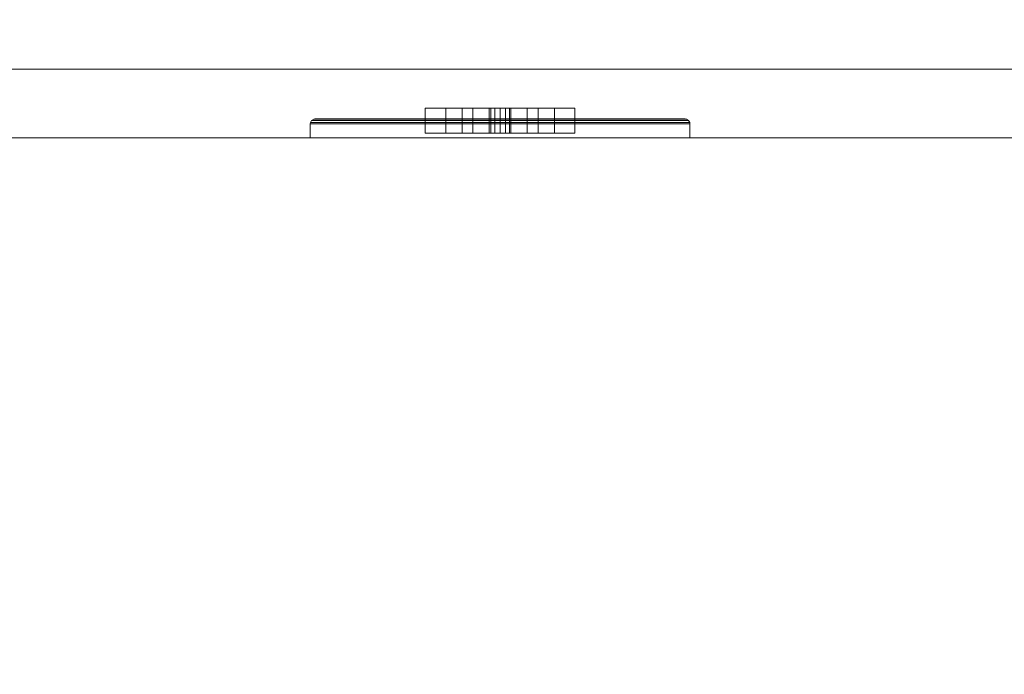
# Model space of a CAD drawing. Header units: inches. Extents: x -263 to 528, y -1 to 602.
# Tile 6 of 256: x -176.99 to -169.84, y 130.61 to 135.36. Entities that reach past the tile are written whole.
import ezdxf

# ---------------------------------------------------------------- set-up
doc = ezdxf.new("R2010")
doc.units = ezdxf.units.IN
doc.header["$MEASUREMENT"] = 0
for name, color, linetype in [('New_Twindo - Walls', 7, 'Continuous'), ('Twindo - Electrical', 7, 'Continuous'), ('Twindo - Slabs', 7, 'Continuous'), ('Twindo - Walls', 7, 'Continuous'), ('Windows', 7, 'Continuous')]:
    doc.layers.add(name, color=color, linetype=linetype)

# ---------------------------------------------------------------- blocks, each defined once
blk = doc.blocks.new('Slab_D0BD3B49-249D-4DA8-80D4-D821BCE50D6B', base_point=(-249.5, 387))
at = {"layer": 'Twindo - Slabs', "lineweight": 0}
mesh = blk.add_polyface(dxfattribs=at)
corners = [(-192, 387), (-249.5, 387), (-249.5, 387, -6), (-192, 387, -6), (-89.75, 579.5), (-249.5, 579.5), (-192, 134.5), (-132, 134.5), (-132, 124.5), (10, 124.5), (10, 13.75), (161.5, 13.75), (161.5, 6.5), (252, 6.5), (252, 14), (415.5, 14), (415.5, 322.5), (222.5, 322.5), (222.5, 357.5), (-4, 357.5), (-4, 413), (101.5, 413), (101.5, 553.5), (-89.75, 553.5), (-249.5, 579.5, -6), (-192, 134.5, -6), (-89.75, 579.5, -6), (-89.75, 553.5, -6), (101.5, 553.5, -6), (101.5, 413, -6), (-4, 413, -6), (-4, 357.5, -6), (222.5, 357.5, -6), (222.5, 322.5, -6), (415.5, 322.5, -6), (415.5, 14, -6), (252, 14, -6), (252, 6.5, -6), (161.5, 6.5, -6), (161.5, 13.75, -6), (10, 13.75, -6), (10, 124.5, -6), (-132, 124.5, -6), (-132, 134.5, -6)]
mesh.append_faces([[corners[k] for k in face] for face in [(0, 1, 2, 3), (1, 5, 24, 2), (6, 0, 3, 25), (5, 4, 26, 24), (7, 6, 25, 43), (8, 7, 43, 42), (9, 8, 42, 41), (10, 9, 41, 40), (11, 10, 40, 39), (12, 11, 39, 38), (13, 12, 38, 37), (14, 13, 37, 36), (15, 14, 36, 35), (16, 15, 35, 34), (17, 16, 34, 33), (18, 17, 33, 32), (19, 18, 32, 31), (20, 19, 31, 30), (21, 20, 30, 29), (22, 21, 29, 28), (23, 22, 28, 27), (4, 23, 27, 26)]], dxfattribs={"color": 254})
mesh.append_faces([[corners[k] for k in face] for face in [(22, 20, 21), (16, 14, 15)]], dxfattribs={"vtx0": -1, "color": 254})
mesh.append_faces([[corners[k] for k in face] for face in [(28, 30, 27), (34, 36, 33)]], dxfattribs={"vtx0": -1, "vtx1": -1, "color": 254})
mesh.append_faces([[corners[k] for k in face] for face in [(4, 0, 7), (19, 23, 8), (19, 9, 11), (43, 3, 26), (42, 27, 31), (39, 41, 31)]], dxfattribs={"vtx0": -1, "vtx1": -1, "vtx2": -1, "color": 254})
mesh.append_faces([[corners[k] for k in face] for face in [(23, 7, 8), (19, 8, 9), (17, 11, 12), (17, 12, 13), (17, 13, 14), (3, 24, 26), (43, 26, 27), (39, 31, 32), (39, 32, 33)]], dxfattribs={"vtx0": -1, "vtx2": -1, "color": 254})
mesh.append_faces([[corners[k] for k in face] for face in [(29, 30, 28), (35, 36, 34)]], dxfattribs={"vtx1": -1, "color": 254})
mesh.append_faces([[corners[k] for k in face] for face in [(4, 5, 0), (23, 4, 7), (19, 20, 23), (22, 23, 20), (18, 19, 11), (17, 18, 11), (16, 17, 14), (42, 43, 27), (30, 31, 27), (41, 42, 31), (38, 39, 33), (37, 38, 33), (36, 37, 33)]], dxfattribs={"vtx1": -1, "vtx2": -1, "color": 254})
mesh.append_faces([[corners[k] for k in face] for face in [(5, 1, 0), (0, 6, 7), (9, 10, 11), (3, 2, 24), (43, 25, 3), (39, 40, 41)]], dxfattribs={"vtx2": -1, "color": 254})
blk = doc.blocks.new('Slab_C16FED3F-F51D-4887-95C2-45D370958F54', base_point=(-255.75, 595))
at = {"layer": 'Twindo - Slabs', "lineweight": 0}
mesh = blk.add_polyface(dxfattribs=at)
corners = [(95.5, 568, 128), (95.5, 570, 128), (-75.75, 570, 128), (-75.75, 595, 128), (-255.75, 595, 128), (-255.75, 379, 128), (-197.9999, 379, 128), (-198.0004, 134.5, 128), (-136, 134.5, 128), (-136, 110.5, 128), (6.5, 110.5, 128), (6.5, 6.5, 128), (315.5, 6.5, 128), (315.5, 8, 128), (378.5, 8, 128), (378.5, 6.5, 128), (523, 6.5, 128), (523, 132.25, 128), (421.5, 132.25, 128), (421.5, 333, 128), (239, 333, 128), (239, 391.5009, 128), (240, 391.5009, 128), (240, 457, 128), (237, 457, 128), (237, 568, 128), (201, 127.5, 128), (201, 128.125, 128), (244.5, 128.125, 128), (244.5, 127.5, 128), (244.5, 15, 128), (161.5, 15, 128), (161.5, 146.5, 128), (200.9355, 146.5, 128), (200.9966, 146.5, 128), (200.9966, 128.5, 128), (95.5, 568, 101), (95.5, 570, 101), (-75.75, 570, 101), (-75.75, 595, 101), (-255.75, 595, 101), (-255.75, 379, 101), (-197.9999, 379, 101), (-198.0004, 134.5, 101), (-136, 134.5, 101), (-136, 110.5, 101), (6.5, 110.5, 101), (6.5, 6.5, 101), (315.5, 6.5, 101), (315.5, 8, 101), (378.5, 8, 101), (378.5, 6.5, 101), (523, 6.5, 101), (523, 132.25, 101), (421.5, 132.25, 101), (421.5, 333, 101), (239, 333, 101), (239, 391.5009, 101), (240, 391.5009, 101), (240, 457, 101), (237, 457, 101), (237, 568, 101), (201, 127.5, 120), (201, 128, 120), (201, 128.125, 120), (244.5, 128.125, 120), (244.5, 128, 120), (244.5, 127.5, 120), (244.5, 127.5, 101), (244.5, 15, 101), (161.5, 15, 101), (161.5, 146.5, 101), (200.9355, 146.5, 101), (200.9966, 146.5, 101), (200.9966, 128.5, 114.5), (201, 127.5, 101)]
mesh.append_faces([[corners[k] for k in face] for face in [(36, 37, 1, 0), (37, 38, 2, 1), (38, 39, 3, 2), (39, 40, 4, 3), (40, 41, 5, 4), (41, 42, 6, 5), (42, 43, 7, 6), (43, 44, 8, 7), (44, 45, 9, 8), (45, 46, 10, 9), (46, 47, 11, 10), (47, 48, 12, 11), (48, 49, 13, 12), (49, 50, 14, 13), (50, 51, 15, 14), (51, 52, 16, 15), (52, 53, 17, 16), (53, 54, 18, 17), (54, 55, 19, 18), (55, 56, 20, 19), (56, 57, 21, 20), (57, 58, 22, 21), (58, 59, 23, 22), (59, 60, 24, 23), (60, 61, 25, 24), (61, 36, 0, 25), (28, 27, 64, 65), (69, 70, 31, 30), (70, 71, 32, 31), (33, 32, 71, 72), (33, 72, 73, 34), (34, 73, 74, 35), (62, 67, 66, 63), (65, 64, 63, 66), (67, 62, 75, 68), (72, 74, 73)]], dxfattribs={"color": 254})
mesh.append_faces([[corners[k] for k in face] for face in [(23, 21, 22), (27, 63, 64), (29, 66, 67), (29, 69, 30), (75, 74, 72), (52, 54, 53)]], dxfattribs={"vtx0": -1, "color": 254})
mesh.append_faces([[corners[k] for k in face] for face in [(16, 18, 15), (59, 57, 60)]], dxfattribs={"vtx0": -1, "vtx1": -1, "color": 254})
mesh.append_faces([[corners[k] for k in face] for face in [(3, 6, 8), (31, 0, 11), (0, 32, 34), (24, 34, 27), (20, 24, 27), (28, 30, 12), (20, 28, 13), (75, 26, 74), (44, 42, 39), (47, 36, 70), (75, 60, 56), (49, 68, 56)]], dxfattribs={"vtx0": -1, "vtx1": -1, "vtx2": -1, "color": 254})
mesh.append_faces([[corners[k] for k in face] for face in [(2, 8, 9), (2, 9, 10), (0, 10, 11), (20, 27, 28), (30, 11, 12), (28, 12, 13), (20, 13, 14), (18, 14, 15), (42, 40, 39), (44, 39, 38), (46, 38, 37), (46, 37, 36), (72, 36, 61), (75, 61, 60), (47, 70, 69), (49, 69, 68), (50, 56, 55), (50, 55, 54)]], dxfattribs={"vtx0": -1, "vtx2": -1, "color": 254})
mesh.append_faces([[corners[k] for k in face] for face in [(17, 18, 16), (58, 57, 59)]], dxfattribs={"vtx1": -1, "color": 254})
mesh.append_faces([[corners[k] for k in face] for face in [(3, 4, 6), (2, 3, 8), (1, 2, 10), (0, 1, 10), (31, 32, 0), (25, 0, 34), (24, 25, 34), (20, 21, 24), (23, 24, 21), (30, 31, 11), (19, 20, 14), (18, 19, 14), (45, 44, 38), (46, 45, 38), (47, 46, 36), (71, 70, 36), (72, 71, 36), (75, 72, 61), (57, 56, 60), (68, 75, 56), (48, 47, 69), (49, 48, 69), (50, 49, 56), (51, 50, 54), (52, 51, 54)]], dxfattribs={"vtx1": -1, "vtx2": -1, "color": 254})
mesh.append_faces([[corners[k] for k in face] for face in [(4, 5, 6), (6, 7, 8), (26, 35, 74), (42, 41, 40), (44, 43, 42)]], dxfattribs={"vtx2": -1, "color": 254})
mesh.append_faces([[corners[k] for k in face] for face in [(27, 26, 62, 63), (29, 28, 65, 66), (29, 67, 68, 69)]], dxfattribs={"vtx3": -1, "color": 254})
blk = doc.blocks.new('Object_8B783E1A-0C32-40D8-B168-DAB93E74FD31')
at = {"layer": 'Twindo - Electrical', "lineweight": 0}
mesh = blk.add_polyface(dxfattribs=at)
corners = [(-173.8962, 134.5344, 12.8189), (-174.0462, 134.5344, 13.2913), (-174.0462, 134.7165, 13.2913), (-173.8962, 134.7165, 12.8189), (-173.8962, 134.5344, 13.7638), (-173.8962, 134.7165, 13.7638), (-173.1088, 134.5344, 13.7638), (-173.1088, 134.7165, 13.7638), (-172.9589, 134.5344, 13.2913), (-172.9589, 134.7165, 13.2913), (-173.1088, 134.5344, 12.8189), (-173.1088, 134.7165, 12.8189), (-173.3057, 134.5344, 13.2913), (-173.2269, 134.5344, 13.2913), (-173.2269, 134.7165, 13.2913), (-173.3057, 134.7165, 13.2913), (-173.2269, 134.5344, 13.5276), (-173.2269, 134.7165, 13.5276), (-173.3057, 134.5344, 13.5276), (-173.3057, 134.7165, 13.5276), (-173.6994, 134.5344, 13.2913), (-173.6994, 134.5344, 13.5276), (-173.6994, 134.7165, 13.5276), (-173.6994, 134.7165, 13.2913), (-173.7781, 134.5344, 13.5276), (-173.7781, 134.7165, 13.5276), (-173.7781, 134.5344, 13.2913), (-173.7781, 134.7165, 13.2913), (-173.4238, 134.5344, 12.8976), (-173.4238, 134.5344, 12.9764), (-173.4238, 134.7165, 12.9764), (-173.4238, 134.7165, 12.8976), (-173.4343, 134.5344, 13.0157), (-173.4343, 134.7165, 13.0157), (-173.4631, 134.5344, 13.0446), (-173.4631, 134.7165, 13.0446), (-173.5025, 134.5344, 13.0551), (-173.5025, 134.7165, 13.0551), (-173.5419, 134.5344, 13.0446), (-173.5419, 134.7165, 13.0446), (-173.5707, 134.5344, 13.0157), (-173.5707, 134.7165, 13.0157), (-173.5813, 134.5344, 12.9764), (-173.5813, 134.7165, 12.9764), (-173.5813, 134.5344, 12.8976), (-173.5813, 134.7165, 12.8976)]
mesh.append_faces([[corners[k] for k in face] for face in [(0, 1, 2, 3), (1, 4, 5, 2), (4, 6, 7, 5), (6, 8, 9, 7), (8, 10, 11, 9), (10, 0, 3, 11), (12, 13, 14, 15), (13, 16, 17, 14), (16, 18, 19, 17), (18, 12, 15, 19), (20, 21, 22, 23), (21, 24, 25, 22), (24, 26, 27, 25), (26, 20, 23, 27), (28, 29, 30, 31), (29, 32, 33, 30), (32, 34, 35, 33), (34, 36, 37, 35), (36, 38, 39, 37), (38, 40, 41, 39), (40, 42, 43, 41), (42, 44, 45, 43), (44, 28, 31, 45)]], dxfattribs={"color": 7})
mesh.append_faces([[corners[k] for k in face] for face in [(10, 28, 0), (0, 44, 1), (3, 45, 11), (11, 31, 9)]], dxfattribs={"vtx0": -1, "vtx1": -1, "color": 7})
mesh.append_faces([[corners[k] for k in face] for face in [(24, 18, 4), (8, 1, 36), (17, 22, 7), (2, 9, 37)]], dxfattribs={"vtx0": -1, "vtx1": -1, "vtx2": -1, "color": 7})
mesh.append_faces([[corners[k] for k in face] for face in [(18, 6, 4), (8, 16, 13), (12, 21, 20), (26, 4, 1), (8, 36, 34), (8, 34, 32), (8, 32, 29), (8, 29, 28), (0, 28, 44), (22, 5, 7), (2, 25, 27), (23, 19, 15), (14, 7, 9), (2, 37, 39), (2, 39, 41), (2, 41, 43), (2, 43, 45), (11, 45, 31)]], dxfattribs={"vtx0": -1, "vtx2": -1, "color": 7})
mesh.append_faces([[corners[k] for k in face] for face in [(18, 16, 6), (8, 6, 16), (12, 18, 21), (26, 24, 4), (38, 36, 1), (40, 38, 1), (42, 40, 1), (44, 42, 1), (10, 8, 28), (22, 25, 5), (2, 5, 25), (23, 22, 19), (14, 17, 7), (35, 37, 9), (33, 35, 9), (30, 33, 9), (31, 30, 9), (3, 2, 45)]], dxfattribs={"vtx1": -1, "vtx2": -1, "color": 7})
mesh = blk.add_polyface(dxfattribs=at)
corners = [(-173.8962, 134.5344, 14.2362), (-174.0462, 134.5344, 14.7087), (-174.0462, 134.7165, 14.7087), (-173.8962, 134.7165, 14.2362), (-173.8962, 134.5344, 15.1811), (-173.8962, 134.7165, 15.1811), (-173.1088, 134.5344, 15.1811), (-173.1088, 134.7165, 15.1811), (-172.9589, 134.5344, 14.7087), (-172.9589, 134.7165, 14.7087), (-173.1088, 134.5344, 14.2362), (-173.1088, 134.7165, 14.2362), (-173.3057, 134.5344, 14.7087), (-173.2269, 134.5344, 14.7087), (-173.2269, 134.7165, 14.7087), (-173.3057, 134.7165, 14.7087), (-173.2269, 134.5344, 14.9449), (-173.2269, 134.7165, 14.9449), (-173.3057, 134.5344, 14.9449), (-173.3057, 134.7165, 14.9449), (-173.6994, 134.5344, 14.7087), (-173.6994, 134.5344, 14.9449), (-173.6994, 134.7165, 14.9449), (-173.6994, 134.7165, 14.7087), (-173.7781, 134.5344, 14.9449), (-173.7781, 134.7165, 14.9449), (-173.7781, 134.5344, 14.7087), (-173.7781, 134.7165, 14.7087), (-173.4238, 134.5344, 14.315), (-173.4238, 134.5344, 14.3937), (-173.4238, 134.7165, 14.3937), (-173.4238, 134.7165, 14.315), (-173.4343, 134.5344, 14.4331), (-173.4343, 134.7165, 14.4331), (-173.4631, 134.5344, 14.4619), (-173.4631, 134.7165, 14.4619), (-173.5025, 134.5344, 14.4724), (-173.5025, 134.7165, 14.4724), (-173.5419, 134.5344, 14.4619), (-173.5419, 134.7165, 14.4619), (-173.5707, 134.5344, 14.4331), (-173.5707, 134.7165, 14.4331), (-173.5813, 134.5344, 14.3937), (-173.5813, 134.7165, 14.3937), (-173.5813, 134.5344, 14.315), (-173.5813, 134.7165, 14.315)]
mesh.append_faces([[corners[k] for k in face] for face in [(0, 1, 2, 3), (1, 4, 5, 2), (4, 6, 7, 5), (6, 8, 9, 7), (8, 10, 11, 9), (10, 0, 3, 11), (12, 13, 14, 15), (13, 16, 17, 14), (16, 18, 19, 17), (18, 12, 15, 19), (20, 21, 22, 23), (21, 24, 25, 22), (24, 26, 27, 25), (26, 20, 23, 27), (28, 29, 30, 31), (29, 32, 33, 30), (32, 34, 35, 33), (34, 36, 37, 35), (36, 38, 39, 37), (38, 40, 41, 39), (40, 42, 43, 41), (42, 44, 45, 43), (44, 28, 31, 45)]], dxfattribs={"color": 7})
mesh.append_faces([[corners[k] for k in face] for face in [(10, 28, 0), (0, 44, 1), (3, 45, 11), (11, 31, 9)]], dxfattribs={"vtx0": -1, "vtx1": -1, "color": 7})
mesh.append_faces([[corners[k] for k in face] for face in [(24, 18, 4), (8, 1, 36), (17, 22, 7), (2, 9, 37)]], dxfattribs={"vtx0": -1, "vtx1": -1, "vtx2": -1, "color": 7})
mesh.append_faces([[corners[k] for k in face] for face in [(18, 6, 4), (8, 16, 13), (12, 21, 20), (26, 4, 1), (8, 36, 34), (8, 34, 32), (8, 32, 29), (8, 29, 28), (0, 28, 44), (22, 5, 7), (2, 25, 27), (23, 19, 15), (14, 7, 9), (2, 37, 39), (2, 39, 41), (2, 41, 43), (2, 43, 45), (11, 45, 31)]], dxfattribs={"vtx0": -1, "vtx2": -1, "color": 7})
mesh.append_faces([[corners[k] for k in face] for face in [(18, 16, 6), (8, 6, 16), (12, 18, 21), (26, 24, 4), (38, 36, 1), (40, 38, 1), (42, 40, 1), (44, 42, 1), (10, 8, 28), (22, 25, 5), (2, 5, 25), (23, 22, 19), (14, 17, 7), (35, 37, 9), (33, 35, 9), (30, 33, 9), (31, 30, 9), (3, 2, 45)]], dxfattribs={"vtx1": -1, "vtx2": -1, "color": 7})
mesh = blk.add_polyface(dxfattribs=at)
corners = [(-172.159, 134.6378, 11.6722), (-174.846, 134.6378, 11.6722), (-174.846, 134.6378, 16.3278), (-172.159, 134.6378, 16.3278), (-173.8962, 134.6378, 12.8189), (-173.1088, 134.6378, 12.8189), (-172.9589, 134.6378, 13.2913), (-173.1088, 134.6378, 13.7638), (-173.8962, 134.6378, 13.7638), (-174.0462, 134.6378, 13.2913), (-173.1088, 134.6378, 15.1811), (-173.8962, 134.6378, 15.1811), (-174.0462, 134.6378, 14.7087), (-173.8962, 134.6378, 14.2362), (-173.1088, 134.6378, 14.2362), (-172.9589, 134.6378, 14.7087), (-172.1501, 134.6366, 11.6633), (-174.8549, 134.6366, 11.6633), (-174.8549, 134.6366, 16.3367), (-172.1501, 134.6366, 16.3367), (-173.8962, 134.5344, 12.8189), (-173.1088, 134.5344, 12.8189), (-172.9589, 134.5344, 13.2913), (-173.1088, 134.5344, 13.7638), (-173.8962, 134.5344, 13.7638), (-174.0462, 134.5344, 13.2913), (-173.1088, 134.5344, 15.1811), (-173.8962, 134.5344, 15.1811), (-174.0462, 134.5344, 14.7087), (-173.8962, 134.5344, 14.2362), (-173.1088, 134.5344, 14.2362), (-172.9589, 134.5344, 14.7087), (-172.1346, 134.6277, 11.6479), (-174.8704, 134.6277, 11.6479), (-174.8704, 134.6277, 16.3521), (-172.1346, 134.6277, 16.3521), (-172.1257, 134.6123, 11.639), (-174.8793, 134.6123, 11.639), (-174.8793, 134.6123, 16.361), (-172.1257, 134.6123, 16.361), (-172.1246, 134.6033, 11.6378), (-174.8805, 134.6033, 11.6378), (-174.8805, 134.6033, 16.3622), (-172.1246, 134.6033, 16.3622), (-172.1246, 134.5, 11.6378), (-174.8805, 134.5, 11.6378), (-174.8805, 134.5, 16.3622), (-172.1246, 134.5, 16.3622)]
mesh.append_faces([[corners[k] for k in face] for face in [(1, 0, 16, 17), (2, 1, 17, 18), (3, 2, 18, 19), (0, 3, 19, 16), (4, 20, 21, 5), (5, 21, 22, 6), (6, 22, 23, 7), (7, 23, 24, 8), (8, 24, 25, 9), (9, 25, 20, 4), (11, 10, 26, 27), (12, 11, 27, 28), (13, 12, 28, 29), (14, 13, 29, 30), (15, 14, 30, 31), (10, 15, 31, 26), (17, 16, 32, 33), (18, 17, 33, 34), (19, 18, 34, 35), (16, 19, 35, 32), (33, 32, 36, 37), (34, 33, 37, 38), (35, 34, 38, 39), (32, 35, 39, 36), (37, 36, 40, 41), (38, 37, 41, 42), (39, 38, 42, 43), (36, 39, 43, 40), (41, 40, 44, 45), (42, 41, 45, 46), (43, 42, 46, 47), (40, 43, 47, 44), (46, 45, 44, 47)]], dxfattribs={"color": 7})
mesh.append_faces([[corners[k] for k in face] for face in [(22, 25, 24, 23), (28, 31, 30, 29)]], dxfattribs={"vtx0": -1, "color": 7})
mesh.append_faces([[corners[k] for k in face] for face in [(1, 4, 0), (0, 6, 3)]], dxfattribs={"vtx0": -1, "vtx1": -1, "color": 7})
mesh.append_faces([[corners[k] for k in face] for face in [(2, 13, 8), (7, 14, 3)]], dxfattribs={"vtx0": -1, "vtx1": -1, "vtx2": -1, "color": 7})
mesh.append_faces([[corners[k] for k in face] for face in [(10, 2, 3), (2, 11, 12), (2, 12, 13), (7, 13, 14), (2, 8, 9), (1, 9, 4), (0, 4, 5), (0, 5, 6)]], dxfattribs={"vtx0": -1, "vtx2": -1, "color": 7})
mesh.append_faces([[corners[k] for k in face] for face in [(10, 11, 2), (15, 10, 3), (14, 15, 3), (7, 8, 13), (6, 7, 3), (1, 2, 9)]], dxfattribs={"vtx1": -1, "vtx2": -1, "color": 7})
mesh.append_faces([[corners[k] for k in face] for face in [(22, 21, 20, 25), (28, 27, 26, 31)]], dxfattribs={"vtx3": -1, "color": 7})
blk = doc.blocks.new('Wall_C52B336F-7496-4C69-A5D0-0C1622ED4DF6', base_point=(-136, 134.5))
at = {"layer": 'Twindo - Walls', "lineweight": 0}
mesh = blk.add_polyface(dxfattribs=at)
corners = [(-136, 126, 101), (-136, 126, 254), (-204.5004, 126, 254), (-204.5004, 126, 101), (-186, 126, 152), (-186, 126, 222), (-156, 126, 222), (-156, 126, 152), (-136, 134.5, 101), (-136, 134.5, 128), (-136, 130, 128), (-136, 130, 248), (-136, 134.5, 248), (-136, 134.5, 254), (-204.5004, 134.5, 254), (-204.5004, 134.5, 101), (-186, 134.5, 152), (-186, 134.5, 222), (-156, 134.5, 222), (-156, 134.5, 152), (-146.437, 134.5, 248), (-146.437, 134.5, 128), (-146.437, 130, 128), (-146.437, 130, 248)]
mesh.append_faces([[corners[k] for k in face] for face in [(2, 1, 13, 14), (15, 3, 2, 14), (15, 8, 0, 3), (16, 17, 5, 4), (17, 18, 6, 5), (18, 19, 7, 6), (19, 16, 4, 7), (10, 9, 21, 22), (11, 10, 22, 23), (20, 12, 11, 23), (21, 20, 23, 22)]], dxfattribs={"color": 254})
mesh.append_faces([[corners[k] for k in face] for face in [(8, 21, 9)]], dxfattribs={"vtx0": -1, "color": 254})
mesh.append_faces([[corners[k] for k in face] for face in [(0, 7, 3), (3, 4, 2), (8, 10, 0), (0, 10, 1), (15, 21, 8)]], dxfattribs={"vtx0": -1, "vtx1": -1, "color": 254})
mesh.append_faces([[corners[k] for k in face] for face in [(14, 20, 17), (15, 16, 21)]], dxfattribs={"vtx0": -1, "vtx1": -1, "vtx2": -1, "color": 254})
mesh.append_faces([[corners[k] for k in face] for face in [(5, 1, 2), (1, 6, 7), (3, 7, 4), (11, 13, 1), (14, 12, 20), (14, 17, 16), (19, 20, 21)]], dxfattribs={"vtx0": -1, "vtx2": -1, "color": 254})
mesh.append_faces([[corners[k] for k in face] for face in [(5, 6, 1), (4, 5, 2), (0, 1, 7), (10, 11, 1), (18, 17, 20), (19, 18, 20), (16, 19, 21), (15, 14, 16)]], dxfattribs={"vtx1": -1, "vtx2": -1, "color": 254})
mesh.append_faces([[corners[k] for k in face] for face in [(11, 12, 13), (8, 9, 10), (14, 13, 12)]], dxfattribs={"vtx2": -1, "color": 254})
blk = doc.blocks.new('Slab_ED5BE3F0-089E-41BE-87EB-5EA2DDB2F362', base_point=(-198.0004, 134.5))
at = {"layer": 'Twindo - Slabs', "lineweight": 0}
mesh = blk.add_polyface(dxfattribs=at)
corners = [(-198.0004, 134.5, 254), (-198.0004, 134.5, 246.5), (-136, 134.5, 246.5), (-136, 134.5, 254), (-198, 379, 254), (-198, 379, 246.5), (-75.75, 379, 246.5), (-75.75, 378, 246.5), (-9, 378, 246.5), (-9, 395.5009, 246.5), (113, 395.5009, 246.5), (113, 397.5009, 246.5), (155, 397.5009, 246.5), (155, 197, 246.5), (150.5, 197, 246.5), (150.5, 6.5, 246.5), (6.5, 6.5, 246.5), (6.5, 110.5, 246.5), (-136, 110.5, 246.5), (-136, 110.5, 254), (6.5, 110.5, 254), (6.5, 6.5, 254), (150.5, 6.5, 254), (150.5, 197, 254), (155, 197, 254), (155, 397.5009, 254), (113, 397.5009, 254), (113, 395.5009, 254), (-9, 395.5009, 254), (-9, 378, 254), (-75.75, 378, 254), (-75.75, 379, 254)]
mesh.append_faces([[corners[k] for k in face] for face in [(0, 1, 2, 3), (4, 5, 1, 0), (3, 2, 18, 19), (31, 6, 5, 4), (30, 7, 6, 31), (29, 8, 7, 30), (28, 9, 8, 29), (27, 10, 9, 28), (26, 11, 10, 27), (25, 12, 11, 26), (24, 13, 12, 25), (23, 14, 13, 24), (22, 15, 14, 23), (21, 16, 15, 22), (20, 17, 16, 21), (19, 18, 17, 20)]], dxfattribs={"color": 254})
mesh.append_faces([[corners[k] for k in face] for face in [(25, 23, 24)]], dxfattribs={"vtx0": -1, "color": 254})
mesh.append_faces([[corners[k] for k in face] for face in [(12, 14, 11)]], dxfattribs={"vtx0": -1, "vtx1": -1, "color": 254})
mesh.append_faces([[corners[k] for k in face] for face in [(2, 5, 6), (2, 6, 7), (18, 7, 8), (17, 8, 9), (17, 9, 10), (14, 10, 11), (30, 3, 19), (29, 19, 20), (27, 20, 21), (27, 21, 22), (27, 22, 23)]], dxfattribs={"vtx0": -1, "vtx2": -1, "color": 254})
mesh.append_faces([[corners[k] for k in face] for face in [(13, 14, 12)]], dxfattribs={"vtx1": -1, "color": 254})
mesh.append_faces([[corners[k] for k in face] for face in [(18, 2, 7), (17, 18, 8), (16, 17, 10), (15, 16, 10), (14, 15, 10), (31, 4, 3), (30, 31, 3), (29, 30, 19), (28, 29, 20), (27, 28, 20), (26, 27, 23), (25, 26, 23)]], dxfattribs={"vtx1": -1, "vtx2": -1, "color": 254})
mesh.append_faces([[corners[k] for k in face] for face in [(2, 1, 5), (4, 0, 3)]], dxfattribs={"vtx2": -1, "color": 254})
blk = doc.blocks.new('Window_53432EFC-6735-4D4C-AB4E-0806DBFE639D')
at = {"layer": 'Windows', "lineweight": 0}
mesh = blk.add_polyface(dxfattribs=at)
corners = [(-188, 135, 150), (-188, 134.5, 150), (-186, 134.5, 152), (-186, 135, 152), (-156, 134.5, 152), (-156, 135, 152), (-154, 134.5, 150), (-154, 135, 150)]
mesh.append_faces([[corners[k] for k in face] for face in [(0, 1, 2, 3), (3, 2, 4, 5), (5, 4, 6, 7), (7, 6, 1, 0), (0, 3, 5, 7), (1, 6, 4, 2)]], dxfattribs={"color": 7})
mesh = blk.add_polyface(dxfattribs=at)
corners = [(-154, 135, 224), (-154, 134.5, 224), (-156, 134.5, 222), (-156, 135, 222), (-186, 134.5, 222), (-186, 135, 222), (-188, 134.5, 224), (-188, 135, 224)]
mesh.append_faces([[corners[k] for k in face] for face in [(0, 1, 2, 3), (3, 2, 4, 5), (5, 4, 6, 7), (7, 6, 1, 0), (0, 3, 5, 7), (1, 6, 4, 2)]], dxfattribs={"color": 7})
mesh = blk.add_polyface(dxfattribs=at)
corners = [(-156, 130.5, 152), (-186, 130.5, 152), (-186, 134.5, 152), (-156, 134.5, 152), (-186, 130.5, 222), (-186, 134.5, 222), (-156, 130.5, 222), (-156, 134.5, 222), (-156.5, 130.5, 152.5), (-156.5, 130.5, 221.5), (-156.5, 134.5, 221.5), (-156.5, 134.5, 152.5), (-185.5, 130.5, 221.5), (-185.5, 134.5, 221.5), (-185.5, 130.5, 152.5), (-185.5, 134.5, 152.5)]
mesh.append_faces([[corners[k] for k in face] for face in [(0, 1, 2, 3), (1, 4, 5, 2), (4, 6, 7, 5), (6, 0, 3, 7), (8, 9, 10, 11), (9, 12, 13, 10), (12, 14, 15, 13), (14, 8, 11, 15)]], dxfattribs={"color": 7})
mesh.append_faces([[corners[k] for k in face] for face in [(6, 9, 0), (0, 8, 1), (3, 11, 7), (7, 10, 5)]], dxfattribs={"vtx0": -1, "vtx1": -1, "color": 7})
mesh.append_faces([[corners[k] for k in face] for face in [(14, 4, 1), (4, 12, 9), (0, 9, 8), (13, 2, 5), (2, 15, 11), (7, 11, 10)]], dxfattribs={"vtx0": -1, "vtx2": -1, "color": 7})
mesh.append_faces([[corners[k] for k in face] for face in [(14, 12, 4), (8, 14, 1), (6, 4, 9), (13, 15, 2), (10, 13, 5), (3, 2, 11)]], dxfattribs={"vtx1": -1, "vtx2": -1, "color": 7})
blk = doc.blocks.new('Wall_2556C814-A6C2-4CE8-839C-EA3B6B5A52D9', base_point=(-132, 134.5))
at = {"layer": 'New_Twindo - Walls', "lineweight": 0}
mesh = blk.add_polyface(dxfattribs=at)
corners = [(-192, 134.5, 101), (-192, 126, 101), (-142.5, 126, 101), (-142.5, 134.5, 101), (-192, 134.5, -6), (-192, 126, -6), (-142.5, 126, -6), (-142.5, 134.5, -6)]
mesh.append_faces([[corners[k] for k in face] for face in [(0, 1, 2, 3), (1, 0, 4, 5), (1, 5, 6, 2), (7, 3, 2, 6), (4, 0, 3, 7), (5, 4, 7, 6)]], dxfattribs={"color": 254})

msp = doc.modelspace()

# ---------------------------------------------------------------- block references
at = {"layer": 'New_Twindo - Walls', "color": 7, "lineweight": 35}
msp.add_blockref('Wall_2556C814-A6C2-4CE8-839C-EA3B6B5A52D9', (-132, 134.5), dxfattribs=at)
at = {"layer": 'Twindo - Electrical', "color": 36, "linetype": 'Continuous', "lineweight": 18, "true_color": 0x783c00}
msp.add_blockref('Object_8B783E1A-0C32-40D8-B168-DAB93E74FD31', (0, 0), dxfattribs=at)
at = {"layer": 'Twindo - Slabs', "color": 251, "linetype": 'Continuous', "lineweight": 18, "true_color": 0x4a4a4a}
for name, p in [('Slab_C16FED3F-F51D-4887-95C2-45D370958F54', (-255.75, 595)), ('Slab_D0BD3B49-249D-4DA8-80D4-D821BCE50D6B', (-249.5, 387)), ('Slab_ED5BE3F0-089E-41BE-87EB-5EA2DDB2F362', (-198.0004, 134.5))]:
    msp.add_blockref(name, p, dxfattribs=at)
at = {"layer": 'Twindo - Walls', "color": 7, "lineweight": 35}
msp.add_blockref('Wall_C52B336F-7496-4C69-A5D0-0C1622ED4DF6', (-136, 134.5), dxfattribs=at)
at = {"layer": 'Windows', "color": 46, "linetype": 'Continuous', "lineweight": 35, "true_color": 0x626200}
msp.add_blockref('Window_53432EFC-6735-4D4C-AB4E-0806DBFE639D', (0, 0), dxfattribs=at)

doc.saveas('drawing.dxf')
